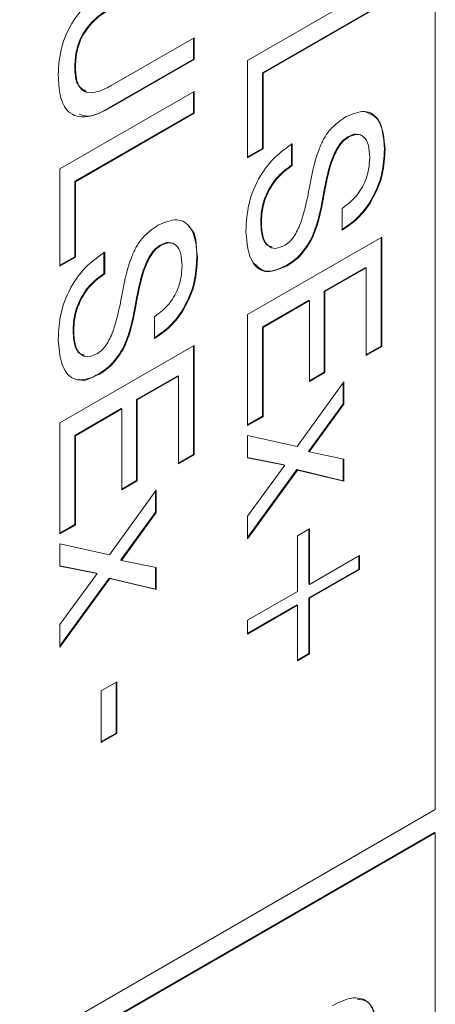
# Model space of a CAD drawing. Header units: millimetres. Extents: x 22 to 278, y 61 to 167.
# Tile 93 of 148: x 213.65 to 215.84, y 118.94 to 124.13. Entities that reach past the tile are written whole.
import ezdxf

# ---------------------------------------------------------------- set-up
doc = ezdxf.new("R2010")
doc.units = ezdxf.units.MM
doc.layers.get('0').update_dxf_attribs({"lineweight": 15})

msp = doc.modelspace()

# ---------------------------------------------------------------- linework, layer by layer
for p, q in [((215.843, 119.9626), (215.843, 126.7807)), ((214.853, 123.9135), (215.5601, 124.3217)), ((215.5566, 124.2086), (214.9311, 123.8475)), ((215.5601, 124.2065), (214.9346, 123.8454)), ((214.1364, 123.7825), (214.5702, 124.0328)), ((214.5666, 124.0308), (214.5666, 123.9197)), ((214.5702, 124.0328), (214.5702, 123.9177)), ((214.5666, 123.9197), (214.1339, 123.6699)), ((214.5702, 123.9177), (214.1374, 123.6679)), ((214.5666, 123.9197), (214.5702, 123.9177)), ((214.853, 123.4005), (214.853, 123.9135)), ((213.9411, 123.8784), (213.9446, 123.8764)), ((214.9311, 123.8475), (214.9311, 123.4497)), ((214.9311, 123.8475), (214.9346, 123.8454)), ((214.9346, 123.8454), (214.9346, 123.4476)), ((213.8631, 123.342), (214.5702, 123.7502)), ((214.5666, 123.7482), (214.5666, 123.6371)), ((214.5702, 123.7502), (214.5702, 123.635)), ((214.1339, 123.6699), (214.1374, 123.6679)), ((214.5666, 123.6371), (213.9411, 123.276)), ((214.5702, 123.635), (213.9446, 123.2739)), ((214.5666, 123.6371), (214.5702, 123.635)), ((215.3811, 123.5105), (215.3846, 123.5085)), ((214.9311, 123.4497), (214.853, 123.4046)), ((214.9346, 123.4476), (214.853, 123.4005)), ((214.9311, 123.4497), (214.9346, 123.4476)), ((215.0852, 123.4758), (215.0852, 123.3607)), ((215.0887, 123.4738), (215.0887, 123.3586)), ((215.5747, 123.444), (215.5782, 123.442)), ((213.8631, 122.829), (213.8631, 123.342)), ((215.0852, 123.3607), (215.0887, 123.3586)), ((213.9411, 123.276), (213.9411, 122.8782)), ((213.9411, 123.276), (213.9446, 123.2739)), ((213.9446, 123.2739), (213.9446, 122.8761)), ((215.2601, 123.2475), (215.2636, 123.2455)), ((215.2482, 123.1851), (215.2517, 123.183)), ((215.2506, 123.1981), (215.2542, 123.196)), ((215.3516, 123.0184), (215.3512, 123.1333)), ((214.922, 123.0636), (214.9255, 123.0616)), ((214.853, 122.5735), (215.5601, 122.9817)), ((215.1906, 122.9759), (215.1941, 122.9739)), ((215.5566, 122.9797), (215.5566, 122.4067)), ((215.5601, 122.9817), (215.5601, 122.4046)), ((214.3911, 122.9391), (214.3947, 122.937)), ((213.9411, 122.8782), (213.8631, 122.8331)), ((213.9446, 122.8761), (213.8631, 122.829)), ((213.9411, 122.8782), (213.9446, 122.8761)), ((214.0952, 122.9043), (214.0952, 122.7892)), ((214.0988, 122.9023), (214.0988, 122.7871)), ((214.5848, 122.8726), (214.5883, 122.8705)), ((215.0587, 122.8324), (215.0622, 122.8304)), ((215.475, 122.8215), (215.2574, 122.6959)), ((215.4785, 122.8195), (215.261, 122.6939)), ((215.475, 122.8215), (215.4785, 122.8195)), ((215.4785, 122.3575), (215.4785, 122.8195)), ((214.0952, 122.7892), (214.0988, 122.7871)), ((214.2702, 122.6761), (214.2737, 122.674)), ((215.2574, 122.6959), (215.2574, 122.2693)), ((215.2574, 122.6959), (215.261, 122.6939)), ((215.261, 122.6939), (215.261, 122.2673)), ((214.2583, 122.6136), (214.2618, 122.6115)), ((214.2607, 122.6266), (214.2642, 122.6245)), ((215.1758, 122.6488), (214.9311, 122.5075)), ((215.1794, 122.6468), (214.9346, 122.5055)), ((215.1758, 122.6488), (215.1794, 122.6468)), ((215.1794, 122.2202), (215.1794, 122.6468)), ((214.3617, 122.4469), (214.3612, 122.5618)), ((214.853, 121.9873), (214.853, 122.5735)), ((214.9311, 122.5075), (214.9311, 122.0364)), ((214.9311, 122.5075), (214.9346, 122.5055)), ((213.932, 122.4922), (213.9356, 122.4901)), ((214.9346, 122.5055), (214.9346, 122.0344)), ((213.8631, 122.002), (214.5702, 122.4102)), ((214.2006, 122.4045), (214.2041, 122.4024)), ((214.5666, 122.4082), (214.5666, 121.8352)), ((214.5702, 122.4102), (214.5702, 121.8332)), ((215.5566, 122.4067), (215.4785, 122.3616)), ((215.5601, 122.4046), (215.4785, 122.3575)), ((215.5566, 122.4067), (215.5601, 122.4046)), ((214.0687, 122.2609), (214.0723, 122.2589)), ((214.485, 122.25), (214.2675, 122.1244)), ((214.4886, 122.248), (214.271, 122.1224)), ((214.485, 122.25), (214.4886, 122.248)), ((214.4886, 121.7861), (214.4886, 122.248)), ((215.2574, 122.2693), (215.1794, 122.2243)), ((215.261, 122.2673), (215.1794, 122.2202)), ((215.2574, 122.2693), (215.261, 122.2673)), ((215.1142, 121.8775), (215.3607, 122.2175)), ((215.3571, 122.2127), (215.3571, 122.1021)), ((215.3607, 122.2175), (215.3607, 122.1001)), ((214.2675, 122.1244), (214.2675, 121.6978)), ((214.2675, 122.1244), (214.271, 122.1224)), ((214.271, 122.1224), (214.271, 121.6958)), ((215.3571, 122.1021), (215.1747, 121.8503)), ((215.3607, 122.1001), (215.1782, 121.8482)), ((215.3571, 122.1021), (215.3607, 122.1001)), ((214.1859, 122.0773), (213.9411, 121.936)), ((214.1894, 122.0753), (213.9446, 121.934)), ((214.1859, 122.0773), (214.1894, 122.0753)), ((214.1894, 121.6487), (214.1894, 122.0753)), ((213.8631, 121.4158), (213.8631, 122.002)), ((214.9311, 122.0364), (214.853, 121.9914)), ((214.9346, 122.0344), (214.853, 121.9873)), ((214.9311, 122.0364), (214.9346, 122.0344)), ((213.9411, 121.936), (213.9411, 121.4649)), ((213.9411, 121.936), (213.9446, 121.934)), ((213.9446, 121.934), (213.9446, 121.4629)), ((214.853, 121.9349), (215.1142, 121.8775)), ((214.853, 121.8173), (214.853, 121.9349)), ((214.5666, 121.8352), (214.4886, 121.7901)), ((214.5702, 121.8332), (214.4886, 121.7861)), ((214.5666, 121.8352), (214.5702, 121.8332)), ((215.1747, 121.8503), (215.1782, 121.8482)), ((215.1782, 121.8482), (215.3607, 121.8099)), ((215.0457, 121.7808), (214.853, 121.8187)), ((215.0492, 121.7788), (214.853, 121.8173)), ((215.0457, 121.7808), (215.0492, 121.7788)), ((215.3571, 121.8107), (215.3571, 121.6962)), ((215.3607, 121.8099), (215.3607, 121.6941)), ((214.853, 121.5103), (215.0492, 121.7788)), ((215.1117, 121.755), (214.853, 121.3975)), ((215.1152, 121.7529), (214.853, 121.3906)), ((215.3571, 121.6962), (215.1117, 121.755)), ((215.1117, 121.755), (215.1152, 121.7529)), ((215.3607, 121.6941), (215.1152, 121.7529)), ((214.2675, 121.6978), (214.1894, 121.6528)), ((214.271, 121.6958), (214.1894, 121.6487)), ((214.2675, 121.6978), (214.271, 121.6958)), ((215.3571, 121.6962), (215.3607, 121.6941)), ((214.1243, 121.306), (214.3707, 121.646)), ((214.3672, 121.6412), (214.3672, 121.5306)), ((214.3707, 121.646), (214.3707, 121.5286)), ((214.3672, 121.5306), (214.1847, 121.2788)), ((214.3707, 121.5286), (214.1883, 121.2767)), ((214.3672, 121.5306), (214.3707, 121.5286)), ((214.853, 121.3906), (214.853, 121.5103)), ((213.9411, 121.4649), (213.8631, 121.4199)), ((213.9446, 121.4629), (213.8631, 121.4158)), ((213.9411, 121.4649), (213.9446, 121.4629)), ((215.1159, 121.4063), (215.1794, 121.4429)), ((215.1758, 121.4408), (215.1758, 121.1518)), ((215.1794, 121.4429), (215.1794, 121.1498)), ((215.1159, 121.1131), (215.1159, 121.4063)), ((213.8631, 121.3634), (214.1243, 121.306)), ((213.8631, 121.2458), (213.8631, 121.3634)), ((214.1847, 121.2788), (214.1883, 121.2767)), ((214.1883, 121.2767), (214.3707, 121.2384)), ((215.1794, 121.1498), (215.4423, 121.3015)), ((215.4387, 121.2995), (215.4387, 121.2303)), ((215.4423, 121.3015), (215.4423, 121.2283)), ((214.0557, 121.2093), (213.8631, 121.2472)), ((214.0592, 121.2073), (213.8631, 121.2458)), ((214.0557, 121.2093), (214.0592, 121.2073)), ((214.3672, 121.2392), (214.3672, 121.1247)), ((214.3707, 121.2384), (214.3707, 121.1226)), ((215.4387, 121.2303), (215.1758, 121.0785)), ((215.4423, 121.2283), (215.1794, 121.0765)), ((215.4387, 121.2303), (215.4423, 121.2283)), ((213.8631, 120.9388), (214.0592, 121.2073)), ((214.1217, 121.1835), (213.8631, 120.826)), ((214.1252, 121.1815), (213.8631, 120.8191)), ((214.3672, 121.1247), (214.1217, 121.1835)), ((214.1217, 121.1835), (214.1252, 121.1815)), ((214.3707, 121.1226), (214.1252, 121.1815)), ((214.3672, 121.1247), (214.3707, 121.1226)), ((214.853, 120.9614), (215.1159, 121.1131)), ((215.1758, 121.1518), (215.1794, 121.1498)), ((215.1758, 121.0785), (215.1758, 120.7854)), ((215.1758, 121.0785), (215.1794, 121.0765)), ((215.1794, 121.0765), (215.1794, 120.7834)), ((215.1124, 121.0419), (214.853, 120.8922)), ((215.1159, 121.0399), (214.853, 120.8881)), ((215.1124, 121.0419), (215.1159, 121.0399)), ((215.1159, 120.7467), (215.1159, 121.0399)), ((214.853, 120.8881), (214.853, 120.9614)), ((213.8631, 120.8191), (213.8631, 120.9388)), ((215.1758, 120.7854), (215.1159, 120.7508)), ((215.1794, 120.7834), (215.1159, 120.7467)), ((215.1758, 120.7854), (215.1794, 120.7834)), ((214.0806, 120.5888), (214.1622, 120.6359)), ((214.0806, 120.3166), (214.0806, 120.5888)), ((214.1587, 120.6338), (214.1587, 120.3657)), ((214.1622, 120.6359), (214.1622, 120.3637)), ((214.1587, 120.3657), (214.0806, 120.3207)), ((214.1622, 120.3637), (214.0806, 120.3166)), ((214.1587, 120.3657), (214.1622, 120.3637)), ((190.8467, 105.5326), (215.843, 119.9626)), ((215.8394, 119.8421), (190.8432, 105.4121)), ((215.843, 119.8401), (190.8467, 105.4101)), ((215.8394, 119.8421), (215.843, 119.8401)), ((215.843, 117.513), (215.843, 119.8401))]:
    msp.add_line(p, q)
for points, knots in [([(213.854, 123.8371), (213.8565, 123.887), (213.8616, 123.9861), (213.9377, 124.1424), (214.0397, 124.2449), (214.1048, 124.2859), (214.1374, 124.3065)], [0, 0, 0, 0, 0.280565, 0.558332, 0.778736, 1, 1, 1, 1]), ([(214.1329, 124.1928), (214.1049, 124.1752), (214.0492, 124.1402), (213.9763, 124.0529), (213.9445, 123.9564), (213.9422, 123.9045), (213.9411, 123.8784)], [0, 0, 0, 0, 0.281156, 0.559289, 0.779022, 1, 1, 1, 1]), ([(214.1364, 124.1907), (214.1084, 124.1731), (214.0527, 124.1382), (213.9799, 124.0509), (213.948, 123.9544), (213.9458, 123.9024), (213.9446, 123.8764)], [0, 0, 0, 0, 0.281156, 0.559289, 0.779022, 1, 1, 1, 1]), ([(213.9411, 123.8784), (213.9423, 123.8456), (213.9445, 123.7828), (213.9837, 123.7604), (214.0025, 123.7497)], [0, 0, 0, 0, 0.52185, 1, 1, 1, 1]), ([(213.9446, 123.8764), (213.9463, 123.8447), (213.9496, 123.7817), (214.0015, 123.7362), (214.0706, 123.7479), (214.1145, 123.7709), (214.1364, 123.7825)], [0, 0, 0, 0, 0.280597, 0.558183, 0.778693, 1, 1, 1, 1]), ([(214.1374, 123.6679), (214.094, 123.6458), (214.0074, 123.6018), (213.9036, 123.6276), (213.859, 123.7226), (213.8557, 123.7989), (213.854, 123.8371)], [0, 0, 0, 0, 0.28063, 0.558736, 0.77891, 1, 1, 1, 1]), ([(214.1339, 123.6699), (214.0887, 123.6438), (214.0249, 123.607), (213.9776, 123.6254), (213.9638, 123.6308)], [0, 0, 0, 0, 0.709021, 1, 1, 1, 1]), ([(215.1753, 123.2275), (215.1886, 123.2994), (215.2052, 123.3892), (215.2521, 123.4988), (215.2983, 123.5659), (215.3413, 123.5955), (215.3699, 123.6152)], [0, 0, 0, 0, 0.5009429, 0.6261882, 0.7512681, 1, 1, 1, 1]), ([(215.3699, 123.6152), (215.4046, 123.63), (215.474, 123.6597), (215.5636, 123.5996), (215.5727, 123.5018), (215.5782, 123.442)], [0, 0, 0, 0, 0.280081, 0.560249, 1, 1, 1, 1]), ([(215.4683, 123.6443), (215.4942, 123.6341), (215.5625, 123.6073), (215.57, 123.5065), (215.5747, 123.444)], [0, 0, 0, 0, 0.380292, 1, 1, 1, 1]), ([(215.3811, 123.5105), (215.3718, 123.5041), (215.3533, 123.491), (215.3217, 123.4488), (215.2843, 123.3647), (215.2698, 123.2944), (215.2601, 123.2475)], [0, 0, 0, 0, 0.12479, 0.249814, 0.499493, 1, 1, 1, 1]), ([(215.3846, 123.5085), (215.3754, 123.502), (215.3569, 123.489), (215.3252, 123.4468), (215.2878, 123.3627), (215.2733, 123.2924), (215.2636, 123.2455)], [0, 0, 0, 0, 0.12479, 0.249814, 0.499493, 1, 1, 1, 1]), ([(215.4392, 123.5204), (215.4348, 123.5225), (215.4191, 123.5302), (215.397, 123.5188), (215.3811, 123.5105)], [0, 0, 0, 0, 0.2775351, 1, 1, 1, 1]), ([(215.4967, 123.4019), (215.4956, 123.4239), (215.4935, 123.4676), (215.4701, 123.5121), (215.4309, 123.5294), (215.4, 123.5155), (215.3846, 123.5085)], [0, 0, 0, 0, 0.281007, 0.560859, 0.780365, 1, 1, 1, 1]), ([(214.8439, 123.0148), (214.8463, 123.0611), (214.8509, 123.1534), (214.909, 123.2988), (214.9974, 123.4099), (215.0582, 123.4525), (215.0887, 123.4738)], [0, 0, 0, 0, 0.280657, 0.559429, 0.779298, 1, 1, 1, 1]), ([(215.5747, 123.444), (215.5724, 123.4011), (215.5678, 123.3155), (215.5138, 123.1816), (215.4329, 123.0772), (215.3764, 123.0394), (215.3481, 123.0204)], [0, 0, 0, 0, 0.28065, 0.559701, 0.779492, 1, 1, 1, 1]), ([(215.5782, 123.442), (215.576, 123.3991), (215.5714, 123.3135), (215.5173, 123.1796), (215.4364, 123.0752), (215.3799, 123.0373), (215.3516, 123.0184)], [0, 0, 0, 0, 0.28065, 0.559701, 0.779492, 1, 1, 1, 1]), ([(215.3512, 123.1333), (215.3739, 123.1499), (215.4192, 123.1831), (215.47, 123.2619), (215.4939, 123.3385), (215.4957, 123.3808), (215.4967, 123.4019)], [0, 0, 0, 0, 0.280266, 0.558887, 0.779096, 1, 1, 1, 1]), ([(215.0852, 123.3607), (215.0598, 123.3428), (215.0092, 123.3072), (214.9534, 123.2193), (214.9255, 123.1344), (214.9232, 123.0872), (214.922, 123.0636)], [0, 0, 0, 0, 0.2799175, 0.5588303, 0.7791028, 1, 1, 1, 1]), ([(215.0887, 123.3586), (215.0634, 123.3408), (215.0128, 123.3051), (214.9569, 123.2172), (214.929, 123.1323), (214.9267, 123.0852), (214.9255, 123.0616)], [0, 0, 0, 0, 0.2799175, 0.5588303, 0.7791028, 1, 1, 1, 1]), ([(215.2601, 123.2475), (215.2583, 123.2383), (215.2551, 123.2218), (215.252, 123.2053), (215.2506, 123.1981)], [0, 0, 0, 0, 0.559999, 1, 1, 1, 1]), ([(215.2636, 123.2455), (215.2618, 123.2363), (215.2586, 123.2197), (215.2555, 123.2033), (215.2542, 123.196)], [0, 0, 0, 0, 0.559999, 1, 1, 1, 1]), ([(215.051, 122.9391), (215.0604, 122.9458), (215.0791, 122.9593), (215.1104, 123.0031), (215.1469, 123.0883), (215.1617, 123.1595), (215.1716, 123.2071)], [0, 0, 0, 0, 0.1246741, 0.2496046, 0.4993263, 1, 1, 1, 1]), ([(215.1716, 123.2071), (215.1722, 123.2109), (215.1733, 123.2176), (215.1747, 123.2245), (215.1753, 123.2275)], [0, 0, 0, 0, 0.5600021, 1, 1, 1, 1]), ([(215.2482, 123.1851), (215.2414, 123.1465), (215.2292, 123.0776), (215.2024, 123.007), (215.1906, 122.9759)], [0, 0, 0, 0, 0.560907, 1, 1, 1, 1]), ([(215.2517, 123.183), (215.2449, 123.1444), (215.2328, 123.0756), (215.2059, 123.0049), (215.1941, 122.9739)], [0, 0, 0, 0, 0.560907, 1, 1, 1, 1]), ([(215.2506, 123.1981), (215.2502, 123.1956), (215.2495, 123.1913), (215.2486, 123.187), (215.2482, 123.1851)], [0, 0, 0, 0, 0.55994, 1, 1, 1, 1]), ([(215.2542, 123.196), (215.2538, 123.1936), (215.253, 123.1893), (215.2521, 123.1849), (215.2517, 123.183)], [0, 0, 0, 0, 0.55994, 1, 1, 1, 1]), ([(214.1853, 122.656), (214.1986, 122.7279), (214.2153, 122.8177), (214.2621, 122.9273), (214.3083, 122.9944), (214.3513, 123.024), (214.3799, 123.0437)], [0, 0, 0, 0, 0.5009429, 0.6261882, 0.7512681, 1, 1, 1, 1]), ([(214.3799, 123.0437), (214.4146, 123.0585), (214.484, 123.0882), (214.5737, 123.0282), (214.5828, 122.9303), (214.5883, 122.8705)], [0, 0, 0, 0, 0.280081, 0.560249, 1, 1, 1, 1]), ([(214.5408, 123.0355), (214.543, 123.0342), (214.5836, 123.0113), (214.5842, 122.94), (214.5848, 122.8726)], [0, 0, 0, 0, 0.055922, 1, 1, 1, 1]), ([(214.922, 123.0636), (214.9232, 123.039), (214.9256, 122.99), (214.9464, 122.9387), (214.9734, 122.9319), (214.9825, 122.9296)], [0, 0, 0, 0, 0.4011724, 0.8004919, 1, 1, 1, 1]), ([(214.9255, 123.0616), (214.9266, 123.0366), (214.9287, 122.9868), (214.954, 122.9349), (214.9985, 122.9152), (215.0335, 122.9311), (215.051, 122.9391)], [0, 0, 0, 0, 0.281124, 0.560949, 0.780338, 1, 1, 1, 1]), ([(215.0622, 122.8304), (215.0255, 122.8145), (214.9521, 122.7826), (214.8581, 122.8475), (214.8493, 122.9514), (214.8439, 123.0148)], [0, 0, 0, 0, 0.28001, 0.560069, 1, 1, 1, 1]), ([(215.1906, 122.9759), (215.1694, 122.9418), (215.1314, 122.8806), (215.081, 122.8472), (215.0587, 122.8324)], [0, 0, 0, 0, 0.558284, 1, 1, 1, 1]), ([(214.3911, 122.9391), (214.3819, 122.9326), (214.3634, 122.9196), (214.3317, 122.8773), (214.2944, 122.7932), (214.2798, 122.723), (214.2702, 122.6761)], [0, 0, 0, 0, 0.12479, 0.249814, 0.499493, 1, 1, 1, 1]), ([(214.3947, 122.937), (214.3854, 122.9305), (214.3669, 122.9175), (214.3353, 122.8753), (214.2979, 122.7912), (214.2834, 122.7209), (214.2737, 122.674)], [0, 0, 0, 0, 0.12479, 0.249814, 0.499493, 1, 1, 1, 1]), ([(214.4492, 122.9489), (214.4449, 122.951), (214.4292, 122.9587), (214.4071, 122.9473), (214.3911, 122.9391)], [0, 0, 0, 0, 0.277535, 1, 1, 1, 1]), ([(214.5067, 122.8304), (214.5056, 122.8524), (214.5035, 122.8962), (214.4801, 122.9407), (214.4409, 122.9579), (214.4101, 122.944), (214.3947, 122.937)], [0, 0, 0, 0, 0.281007, 0.560859, 0.780365, 1, 1, 1, 1]), ([(215.1941, 122.9739), (215.1729, 122.9397), (215.1349, 122.8786), (215.0845, 122.8451), (215.0622, 122.8304)], [0, 0, 0, 0, 0.558284, 1, 1, 1, 1]), ([(213.854, 122.4433), (213.8563, 122.4896), (213.8609, 122.5819), (213.919, 122.7273), (214.0075, 122.8384), (214.0683, 122.881), (214.0988, 122.9023)], [0, 0, 0, 0, 0.280657, 0.559429, 0.779298, 1, 1, 1, 1]), ([(214.5848, 122.8726), (214.5825, 122.8296), (214.5779, 122.744), (214.5239, 122.6101), (214.443, 122.5057), (214.3864, 122.4679), (214.3581, 122.4489)], [0, 0, 0, 0, 0.28065, 0.559701, 0.779492, 1, 1, 1, 1]), ([(214.3612, 122.5618), (214.3839, 122.5784), (214.4292, 122.6117), (214.4801, 122.6904), (214.5039, 122.767), (214.5058, 122.8093), (214.5067, 122.8304)], [0, 0, 0, 0, 0.280266, 0.558887, 0.779096, 1, 1, 1, 1]), ([(214.5883, 122.8705), (214.586, 122.8276), (214.5814, 122.742), (214.5274, 122.6081), (214.4465, 122.5037), (214.39, 122.4658), (214.3617, 122.4469)], [0, 0, 0, 0, 0.28065, 0.559701, 0.779492, 1, 1, 1, 1]), ([(215.0587, 122.8324), (215.0211, 122.8154), (214.9506, 122.7834), (214.9079, 122.8234), (214.8879, 122.842)], [0, 0, 0, 0, 0.5333599, 1, 1, 1, 1]), ([(214.0952, 122.7892), (214.0699, 122.7713), (214.0193, 122.7357), (213.9634, 122.6478), (213.9355, 122.5629), (213.9332, 122.5157), (213.932, 122.4922)], [0, 0, 0, 0, 0.2799175, 0.5588303, 0.7791028, 1, 1, 1, 1]), ([(214.0988, 122.7871), (214.0734, 122.7693), (214.0228, 122.7337), (213.967, 122.6457), (213.9391, 122.5608), (213.9367, 122.5137), (213.9356, 122.4901)], [0, 0, 0, 0, 0.2799175, 0.5588303, 0.7791028, 1, 1, 1, 1]), ([(214.2702, 122.6761), (214.2684, 122.6668), (214.2651, 122.6503), (214.262, 122.6338), (214.2607, 122.6266)], [0, 0, 0, 0, 0.5599994, 1, 1, 1, 1]), ([(214.2737, 122.674), (214.2719, 122.6648), (214.2687, 122.6483), (214.2656, 122.6318), (214.2642, 122.6245)], [0, 0, 0, 0, 0.5599994, 1, 1, 1, 1]), ([(214.0611, 122.3676), (214.0704, 122.3743), (214.0892, 122.3878), (214.1205, 122.4316), (214.157, 122.5168), (214.1718, 122.588), (214.1816, 122.6356)], [0, 0, 0, 0, 0.1246741, 0.2496046, 0.4993263, 1, 1, 1, 1]), ([(214.1816, 122.6356), (214.1822, 122.6394), (214.1834, 122.6462), (214.1847, 122.653), (214.1853, 122.656)], [0, 0, 0, 0, 0.560002, 1, 1, 1, 1]), ([(214.2583, 122.6136), (214.2514, 122.575), (214.2393, 122.5061), (214.2124, 122.4355), (214.2006, 122.4045)], [0, 0, 0, 0, 0.560907, 1, 1, 1, 1]), ([(214.2618, 122.6115), (214.255, 122.5729), (214.2428, 122.5041), (214.2159, 122.4334), (214.2041, 122.4024)], [0, 0, 0, 0, 0.560907, 1, 1, 1, 1]), ([(214.2607, 122.6266), (214.2603, 122.6242), (214.2596, 122.6199), (214.2587, 122.6155), (214.2583, 122.6136)], [0, 0, 0, 0, 0.55994, 1, 1, 1, 1]), ([(214.2642, 122.6245), (214.2638, 122.6221), (214.2631, 122.6178), (214.2622, 122.6135), (214.2618, 122.6115)], [0, 0, 0, 0, 0.55994, 1, 1, 1, 1]), ([(213.932, 122.4922), (213.9333, 122.4676), (213.9357, 122.4185), (213.9564, 122.3672), (213.9835, 122.3604), (213.9925, 122.3581)], [0, 0, 0, 0, 0.4011724, 0.8004919, 1, 1, 1, 1]), ([(213.9356, 122.4901), (213.9366, 122.4651), (213.9388, 122.4153), (213.964, 122.3634), (214.0086, 122.3437), (214.0436, 122.3596), (214.0611, 122.3676)], [0, 0, 0, 0, 0.281124, 0.560949, 0.780338, 1, 1, 1, 1]), ([(214.0723, 122.2589), (214.0356, 122.243), (213.9622, 122.2111), (213.8681, 122.276), (213.8594, 122.3799), (213.854, 122.4433)], [0, 0, 0, 0, 0.28001, 0.560069, 1, 1, 1, 1]), ([(214.2006, 122.4045), (214.1794, 122.3703), (214.1414, 122.3091), (214.091, 122.2757), (214.0687, 122.2609)], [0, 0, 0, 0, 0.558284, 1, 1, 1, 1]), ([(214.2041, 122.4024), (214.1829, 122.3683), (214.145, 122.3071), (214.0945, 122.2737), (214.0723, 122.2589)], [0, 0, 0, 0, 0.558284, 1, 1, 1, 1]), ([(214.0687, 122.2609), (214.0291, 122.2385), (213.9874, 122.215), (213.9613, 122.2317), (213.96, 122.2325)], [0, 0, 0, 0, 0.952013, 1, 1, 1, 1]), ([(215.2999, 118.9283), (215.3342, 118.9453), (215.4026, 118.9791), (215.4843, 118.9608), (215.5276, 118.8947), (215.5311, 118.8348), (215.5329, 118.8047)], [0, 0, 0, 0, 0.280451, 0.559362, 0.779308, 1, 1, 1, 1]), ([(215.4307, 118.9618), (215.4483, 118.9603), (215.4894, 118.9568), (215.5235, 118.8955), (215.5274, 118.8364), (215.5294, 118.8068)], [0, 0, 0, 0, 0.272854, 0.635811, 1, 1, 1, 1])]:
    msp.add_open_spline(points, degree=3, knots=knots)

doc.saveas('drawing.dxf')
